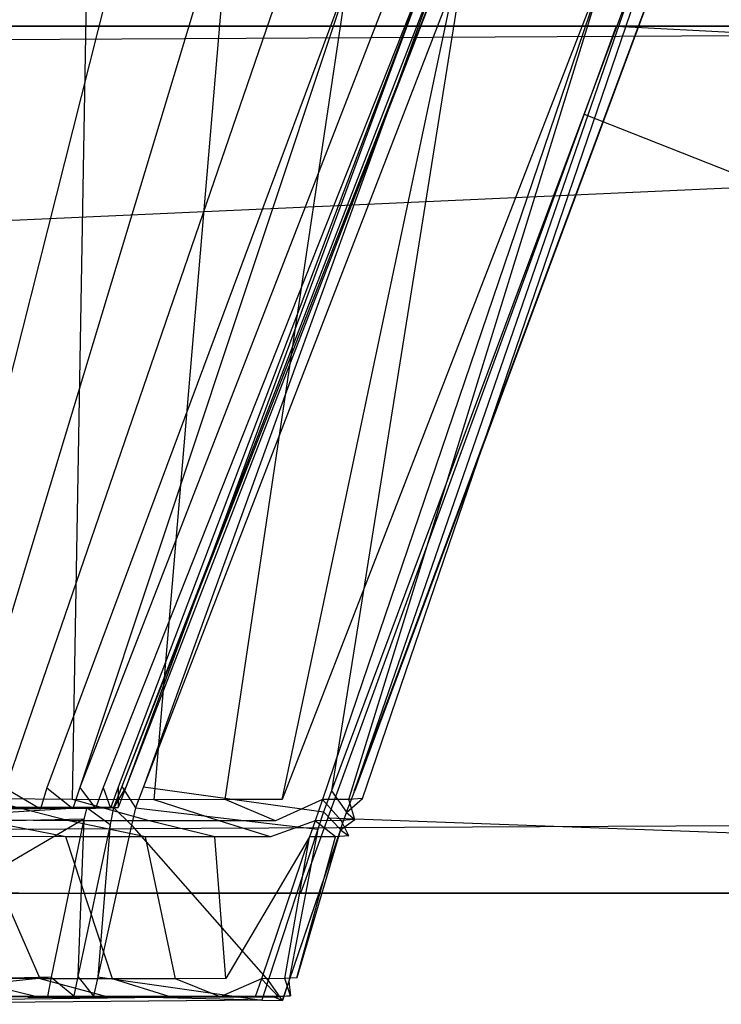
# Model space of a CAD drawing. Extents: x 0 to 0.35, y -0.337 to 0.
# Tile 13 of 18: x 0.295 to 0.31, y -0.337 to -0.316. Entities that reach past the tile are written whole.
import ezdxf

# ---------------------------------------------------------------- set-up
doc = ezdxf.new("R2010")
doc.units = 0
doc.layers.add('L0_GRIFF_N_A81600__2___REPLACEM', color=7, linetype='CONTINUOUS')
doc.layers.add('L3_FRONT_N_A81600__0___REPLACEM', color=7, linetype='CONTINUOUS')

msp = doc.modelspace()

# ---------------------------------------------------------------- linework, layer by layer
at = {"layer": 'L0_GRIFF_N_A81600__2___REPLACEM', "color": 254}
for points, invisible_edges in [([(0.294033, -0.332932, 0.573464), (0.293114, -0.314409, 0.566218), (0.29633, -0.314435, 0.567114), (0.294033, -0.332932, 0.573464)], 14), ([(0.297087, -0.332661, 0.598678), (0.304245, -0.314415, 0.58497), (0.297182, -0.332664, 0.58376), (0.297087, -0.332661, 0.598678)], 13), ([(0.304245, -0.314415, 0.58497), (0.297087, -0.332661, 0.598678), (0.304146, -0.314444, 0.598705), (0.304245, -0.314415, 0.58497)], 14), ([(0.303901, -0.314441, 0.582495), (0.297182, -0.332664, 0.58376), (0.304245, -0.314415, 0.58497), (0.303901, -0.314441, 0.582495)], 14), ([(0.309115, -0.314419, 0.585124), (0.308982, -0.314443, 0.598708), (0.302359, -0.332922, 0.585193), (0.309115, -0.314419, 0.585124)], 14), ([(0.302359, -0.332922, 0.585193), (0.308654, -0.314454, 0.581799), (0.309115, -0.314419, 0.585124), (0.302359, -0.332922, 0.585193)], 14), ([(0.296976, -0.314444, 0.572583), (0.294718, -0.314428, 0.571563), (0.292361, -0.332704, 0.577375), (0.296976, -0.314444, 0.572583)], 14), ([(0.296976, -0.314444, 0.572583), (0.292361, -0.332704, 0.577375), (0.293505, -0.332704, 0.57786), (0.296976, -0.314444, 0.572583)], 14), ([(0.299023, -0.314447, 0.574016), (0.296976, -0.314444, 0.572583), (0.293505, -0.332704, 0.57786), (0.299023, -0.314447, 0.574016)], 14), ([(0.299023, -0.314447, 0.574016), (0.293505, -0.332704, 0.57786), (0.294541, -0.332699, 0.578543), (0.299023, -0.314447, 0.574016)], 14), ([(0.29633, -0.314435, 0.567114), (0.296006, -0.332946, 0.574357), (0.294033, -0.332932, 0.573464), (0.29633, -0.314435, 0.567114)], 13), ([(0.300803, -0.314443, 0.575786), (0.299023, -0.314447, 0.574016), (0.294541, -0.332699, 0.578543), (0.300803, -0.314443, 0.575786)], 14), ([(0.300803, -0.314443, 0.575786), (0.294541, -0.332699, 0.578543), (0.295441, -0.33269, 0.579386), (0.300803, -0.314443, 0.575786)], 14), ([(0.302232, -0.314442, 0.577827), (0.300803, -0.314443, 0.575786), (0.295441, -0.33269, 0.579386), (0.302232, -0.314442, 0.577827)], 14), ([(0.302232, -0.314442, 0.577827), (0.295441, -0.33269, 0.579386), (0.296165, -0.332685, 0.580358), (0.302232, -0.314442, 0.577827)], 14), ([(0.296006, -0.332946, 0.574357), (0.29633, -0.314435, 0.567114), (0.299361, -0.314457, 0.568484), (0.296006, -0.332946, 0.574357)], 14), ([(0.299361, -0.314457, 0.568484), (0.297795, -0.33295, 0.575611), (0.296006, -0.332946, 0.574357), (0.299361, -0.314457, 0.568484)], 13), ([(0.302232, -0.314442, 0.577827), (0.296165, -0.332685, 0.580358), (0.303238, -0.314444, 0.580092), (0.302232, -0.314442, 0.577827)], 14), ([(0.303238, -0.314444, 0.580092), (0.296165, -0.332685, 0.580358), (0.296674, -0.332682, 0.581437), (0.303238, -0.314444, 0.580092)], 14), ([(0.303901, -0.314441, 0.582495), (0.303238, -0.314444, 0.580092), (0.296674, -0.332682, 0.581437), (0.303901, -0.314441, 0.582495)], 14), ([(0.303901, -0.314441, 0.582495), (0.296674, -0.332682, 0.581437), (0.297009, -0.332679, 0.582581), (0.303901, -0.314441, 0.582495)], 14), ([(0.297182, -0.332664, 0.58376), (0.303901, -0.314441, 0.582495), (0.297009, -0.332679, 0.582581), (0.297182, -0.332664, 0.58376)], 13), ([(0.297085, -0.332661, 0.599014), (0.304146, -0.314444, 0.598705), (0.297087, -0.332661, 0.598678), (0.297085, -0.332661, 0.599014)], 13), ([(0.304146, -0.314444, 0.598705), (0.297085, -0.332661, 0.599014), (0.304144, -0.314444, 0.599014), (0.304146, -0.314444, 0.598705)], 14), ([(0.297562, -0.332671, 0.599014), (0.304144, -0.314444, 0.599014), (0.297085, -0.332661, 0.599014), (0.297562, -0.332671, 0.599014)], 13), ([(0.301676, -0.332756, 0.599014), (0.304597, -0.314444, 0.599014), (0.297562, -0.332671, 0.599014), (0.301676, -0.332756, 0.599014)], 13), ([(0.304144, -0.314444, 0.599014), (0.297562, -0.332671, 0.599014), (0.304597, -0.314444, 0.599014), (0.304144, -0.314444, 0.599014)], 14), ([(0.297795, -0.33295, 0.575611), (0.299361, -0.314457, 0.568484), (0.302108, -0.314463, 0.57041), (0.297795, -0.33295, 0.575611)], 14), ([(0.302108, -0.314463, 0.57041), (0.299351, -0.332946, 0.577159), (0.297795, -0.33295, 0.575611), (0.302108, -0.314463, 0.57041)], 13), ([(0.304497, -0.314457, 0.572787), (0.3006, -0.332945, 0.578945), (0.299351, -0.332946, 0.577159), (0.304497, -0.314457, 0.572787)], 13), ([(0.299351, -0.332946, 0.577159), (0.302108, -0.314463, 0.57041), (0.304497, -0.314457, 0.572787), (0.299351, -0.332946, 0.577159)], 14), ([(0.307764, -0.314458, 0.578572), (0.3006, -0.332945, 0.578945), (0.306414, -0.314456, 0.575529), (0.307764, -0.314458, 0.578572)], 14), ([(0.3006, -0.332945, 0.578945), (0.304497, -0.314457, 0.572787), (0.306414, -0.314456, 0.575529), (0.3006, -0.332945, 0.578945)], 14), ([(0.3006, -0.332945, 0.578945), (0.307764, -0.314458, 0.578572), (0.301478, -0.332947, 0.580926), (0.3006, -0.332945, 0.578945)], 13), ([(0.307764, -0.314458, 0.578572), (0.302058, -0.332944, 0.583028), (0.301478, -0.332947, 0.580926), (0.307764, -0.314458, 0.578572)], 13), ([(0.302175, -0.332766, 0.599014), (0.308505, -0.314444, 0.599014), (0.301676, -0.332756, 0.599014), (0.302175, -0.332766, 0.599014)], 13), ([(0.304597, -0.314444, 0.599014), (0.301676, -0.332756, 0.599014), (0.308505, -0.314444, 0.599014), (0.304597, -0.314444, 0.599014)], 14), ([(0.308654, -0.314454, 0.581799), (0.302359, -0.332922, 0.585193), (0.302058, -0.332944, 0.583028), (0.308654, -0.314454, 0.581799)], 13), ([(0.302058, -0.332944, 0.583028), (0.307764, -0.314458, 0.578572), (0.308654, -0.314454, 0.581799), (0.302058, -0.332944, 0.583028)], 14), ([(0.308982, -0.314443, 0.598708), (0.302175, -0.332766, 0.599014), (0.302179, -0.33277, 0.598709), (0.308982, -0.314443, 0.598708)], 13), ([(0.302175, -0.332766, 0.599014), (0.308982, -0.314443, 0.598708), (0.308979, -0.314444, 0.599014), (0.302175, -0.332766, 0.599014)], 14), ([(0.308505, -0.314444, 0.599014), (0.302175, -0.332766, 0.599014), (0.308979, -0.314444, 0.599014), (0.308505, -0.314444, 0.599014)], 14), ([(0.308982, -0.314443, 0.598708), (0.302179, -0.33277, 0.598709), (0.302359, -0.332922, 0.585193), (0.308982, -0.314443, 0.598708)], 14), ([(0.295307, -0.33315, 0.579476), (0.294541, -0.332699, 0.578543), (0.294428, -0.333158, 0.578657), (0.295307, -0.33315, 0.579476)], 13), ([(0.294541, -0.332699, 0.578543), (0.295307, -0.33315, 0.579476), (0.295441, -0.33269, 0.579386), (0.294541, -0.332699, 0.578543)], 14), ([(0.296012, -0.333144, 0.580422), (0.295441, -0.33269, 0.579386), (0.295307, -0.33315, 0.579476), (0.296012, -0.333144, 0.580422)], 13), ([(0.295441, -0.33269, 0.579386), (0.296012, -0.333144, 0.580422), (0.296165, -0.332685, 0.580358), (0.295441, -0.33269, 0.579386)], 14), ([(0.296508, -0.333141, 0.581471), (0.296165, -0.332685, 0.580358), (0.296012, -0.333144, 0.580422), (0.296508, -0.333141, 0.581471)], 13), ([(0.296165, -0.332685, 0.580358), (0.296508, -0.333141, 0.581471), (0.296674, -0.332682, 0.581437), (0.296165, -0.332685, 0.580358)], 14), ([(0.296836, -0.333137, 0.582583), (0.296674, -0.332682, 0.581437), (0.296508, -0.333141, 0.581471), (0.296836, -0.333137, 0.582583)], 13), ([(0.296674, -0.332682, 0.581437), (0.296836, -0.333137, 0.582583), (0.297009, -0.332679, 0.582581), (0.296674, -0.332682, 0.581437)], 14), ([(0.297004, -0.333123, 0.58373), (0.297009, -0.332679, 0.582581), (0.296836, -0.333137, 0.582583), (0.297004, -0.333123, 0.58373)], 13), ([(0.297385, -0.333129, 0.599014), (0.297085, -0.332661, 0.599014), (0.296907, -0.333119, 0.599014), (0.297385, -0.333129, 0.599014)], 13), ([(0.296907, -0.333119, 0.599014), (0.297087, -0.332661, 0.598678), (0.296909, -0.333119, 0.598677), (0.296907, -0.333119, 0.599014)], 13), ([(0.297087, -0.332661, 0.598678), (0.296907, -0.333119, 0.599014), (0.297085, -0.332661, 0.599014), (0.297087, -0.332661, 0.598678)], 14), ([(0.297182, -0.332664, 0.58376), (0.296909, -0.333119, 0.598677), (0.297087, -0.332661, 0.598678), (0.297182, -0.332664, 0.58376)], 14), ([(0.296909, -0.333119, 0.598677), (0.297182, -0.332664, 0.58376), (0.297004, -0.333123, 0.58373), (0.296909, -0.333119, 0.598677)], 13), ([(0.297009, -0.332679, 0.582581), (0.297004, -0.333123, 0.58373), (0.297182, -0.332664, 0.58376), (0.297009, -0.332679, 0.582581)], 14), ([(0.297085, -0.332661, 0.599014), (0.297385, -0.333129, 0.599014), (0.297562, -0.332671, 0.599014), (0.297085, -0.332661, 0.599014)], 14), ([(0.301505, -0.333217, 0.599014), (0.297562, -0.332671, 0.599014), (0.297385, -0.333129, 0.599014), (0.301505, -0.333217, 0.599014)], 13), ([(0.297562, -0.332671, 0.599014), (0.301505, -0.333217, 0.599014), (0.301676, -0.332756, 0.599014), (0.297562, -0.332671, 0.599014)], 14), ([(0.302004, -0.333227, 0.599014), (0.301676, -0.332756, 0.599014), (0.301505, -0.333217, 0.599014), (0.302004, -0.333227, 0.599014)], 13), ([(0.301676, -0.332756, 0.599014), (0.302004, -0.333227, 0.599014), (0.302175, -0.332766, 0.599014), (0.301676, -0.332756, 0.599014)], 14), ([(0.302004, -0.333227, 0.599014), (0.302179, -0.33277, 0.598709), (0.302175, -0.332766, 0.599014), (0.302004, -0.333227, 0.599014)], 14), ([(0.294033, -0.332932, 0.573464), (0.295922, -0.333411, 0.574504), (0.293975, -0.333398, 0.573624), (0.294033, -0.332932, 0.573464)], 13), ([(0.295922, -0.333411, 0.574504), (0.294033, -0.332932, 0.573464), (0.296006, -0.332946, 0.574357), (0.295922, -0.333411, 0.574504)], 14), ([(0.296006, -0.332946, 0.574357), (0.297687, -0.333415, 0.575742), (0.295922, -0.333411, 0.574504), (0.296006, -0.332946, 0.574357)], 13), ([(0.297687, -0.333415, 0.575742), (0.296006, -0.332946, 0.574357), (0.297795, -0.33295, 0.575611), (0.297687, -0.333415, 0.575742)], 14), ([(0.297795, -0.33295, 0.575611), (0.299221, -0.333411, 0.577268), (0.297687, -0.333415, 0.575742), (0.297795, -0.33295, 0.575611)], 13), ([(0.299221, -0.333411, 0.577268), (0.297795, -0.33295, 0.575611), (0.299351, -0.332946, 0.577159), (0.299221, -0.333411, 0.577268)], 14), ([(0.299351, -0.332946, 0.577159), (0.300453, -0.333411, 0.57903), (0.299221, -0.333411, 0.577268), (0.299351, -0.332946, 0.577159)], 13), ([(0.300453, -0.333411, 0.57903), (0.299351, -0.332946, 0.577159), (0.3006, -0.332945, 0.578945), (0.300453, -0.333411, 0.57903)], 14), ([(0.301478, -0.332947, 0.580926), (0.300453, -0.333411, 0.57903), (0.3006, -0.332945, 0.578945), (0.301478, -0.332947, 0.580926)], 14), ([(0.300453, -0.333411, 0.57903), (0.301478, -0.332947, 0.580926), (0.30132, -0.333412, 0.580985), (0.300453, -0.333411, 0.57903)], 13), ([(0.301478, -0.332947, 0.580926), (0.301892, -0.33341, 0.583058), (0.30132, -0.333412, 0.580985), (0.301478, -0.332947, 0.580926)], 13), ([(0.301892, -0.33341, 0.583058), (0.301478, -0.332947, 0.580926), (0.302058, -0.332944, 0.583028), (0.301892, -0.33341, 0.583058)], 14), ([(0.302058, -0.332944, 0.583028), (0.302189, -0.333387, 0.585195), (0.301892, -0.33341, 0.583058), (0.302058, -0.332944, 0.583028)], 13), ([(0.302179, -0.33277, 0.598709), (0.302004, -0.333227, 0.599014), (0.302008, -0.333231, 0.598709), (0.302179, -0.33277, 0.598709)], 13), ([(0.302008, -0.333231, 0.598709), (0.302359, -0.332922, 0.585193), (0.302179, -0.33277, 0.598709), (0.302008, -0.333231, 0.598709)], 14), ([(0.302359, -0.332922, 0.585193), (0.302008, -0.333231, 0.598709), (0.302189, -0.333387, 0.585195), (0.302359, -0.332922, 0.585193)], 13), ([(0.302189, -0.333387, 0.585195), (0.302058, -0.332944, 0.583028), (0.302359, -0.332922, 0.585193), (0.302189, -0.333387, 0.585195)], 14), ([(0.290086, -0.333524, 0.599014), (0.296321, -0.33312, 0.599014), (0.290085, -0.33313, 0.599014), (0.290086, -0.333524, 0.599014)], 13), ([(0.296321, -0.33312, 0.599014), (0.29009, -0.33313, 0.598695), (0.290085, -0.33313, 0.599014), (0.296321, -0.33312, 0.599014)], 14), ([(0.296321, -0.33312, 0.599014), (0.290086, -0.333524, 0.599014), (0.296257, -0.333377, 0.599014), (0.296321, -0.33312, 0.599014)], 14), ([(0.29009, -0.33313, 0.598695), (0.296321, -0.33312, 0.599014), (0.296324, -0.33312, 0.598679), (0.29009, -0.33313, 0.598695)], 13), ([(0.29009, -0.33313, 0.598695), (0.296324, -0.33312, 0.598679), (0.296421, -0.333125, 0.58377), (0.29009, -0.33313, 0.598695)], 14), ([(0.29009, -0.33313, 0.598695), (0.296421, -0.333125, 0.58377), (0.295962, -0.333143, 0.581679), (0.29009, -0.33313, 0.598695)], 14), ([(0.29009, -0.33313, 0.598695), (0.295962, -0.333143, 0.581679), (0.293141, -0.333163, 0.578509), (0.29009, -0.33313, 0.598695)], 14), ([(0.295962, -0.333143, 0.581679), (0.294871, -0.33315, 0.579867), (0.293141, -0.333163, 0.578509), (0.295962, -0.333143, 0.581679)], 14), ([(0.294871, -0.33315, 0.579867), (0.294067, -0.333158, 0.579117), (0.293141, -0.333163, 0.578509), (0.294871, -0.33315, 0.579867)], 14), ([(0.294067, -0.333158, 0.579117), (0.295307, -0.33315, 0.579476), (0.294428, -0.333158, 0.578657), (0.294067, -0.333158, 0.579117)], 13), ([(0.295307, -0.33315, 0.579476), (0.294067, -0.333158, 0.579117), (0.294871, -0.33315, 0.579867), (0.295307, -0.33315, 0.579476)], 14), ([(0.295962, -0.333143, 0.581679), (0.29551, -0.333145, 0.580724), (0.294871, -0.33315, 0.579867), (0.295962, -0.333143, 0.581679)], 14), ([(0.294871, -0.33315, 0.579867), (0.296012, -0.333144, 0.580422), (0.295307, -0.33315, 0.579476), (0.294871, -0.33315, 0.579867)], 13), ([(0.296012, -0.333144, 0.580422), (0.294871, -0.33315, 0.579867), (0.29551, -0.333145, 0.580724), (0.296012, -0.333144, 0.580422)], 14), ([(0.29551, -0.333145, 0.580724), (0.296508, -0.333141, 0.581471), (0.296012, -0.333144, 0.580422), (0.29551, -0.333145, 0.580724)], 13), ([(0.296508, -0.333141, 0.581471), (0.29551, -0.333145, 0.580724), (0.295962, -0.333143, 0.581679), (0.296508, -0.333141, 0.581471)], 14), ([(0.296421, -0.333125, 0.58377), (0.296265, -0.333139, 0.582708), (0.295962, -0.333143, 0.581679), (0.296421, -0.333125, 0.58377)], 14), ([(0.295962, -0.333143, 0.581679), (0.296836, -0.333137, 0.582583), (0.296508, -0.333141, 0.581471), (0.295962, -0.333143, 0.581679)], 13), ([(0.296836, -0.333137, 0.582583), (0.295962, -0.333143, 0.581679), (0.296265, -0.333139, 0.582708), (0.296836, -0.333137, 0.582583)], 14), ([(0.296827, -0.333497, 0.599014), (0.296321, -0.33312, 0.599014), (0.296257, -0.333377, 0.599014), (0.296827, -0.333497, 0.599014)], 13), ([(0.296265, -0.333139, 0.582708), (0.297004, -0.333123, 0.58373), (0.296836, -0.333137, 0.582583), (0.296265, -0.333139, 0.582708)], 13), ([(0.297004, -0.333123, 0.58373), (0.296265, -0.333139, 0.582708), (0.296421, -0.333125, 0.58377), (0.297004, -0.333123, 0.58373)], 14), ([(0.296321, -0.33312, 0.599014), (0.296827, -0.333497, 0.599014), (0.296907, -0.333119, 0.599014), (0.296321, -0.33312, 0.599014)], 14), ([(0.296907, -0.333119, 0.599014), (0.296324, -0.33312, 0.598679), (0.296321, -0.33312, 0.599014), (0.296907, -0.333119, 0.599014)], 14), ([(0.296909, -0.333119, 0.598677), (0.296421, -0.333125, 0.58377), (0.296324, -0.33312, 0.598679), (0.296909, -0.333119, 0.598677)], 14), ([(0.296324, -0.33312, 0.598679), (0.296907, -0.333119, 0.599014), (0.296909, -0.333119, 0.598677), (0.296324, -0.33312, 0.598679)], 13), ([(0.296421, -0.333125, 0.58377), (0.296909, -0.333119, 0.598677), (0.297004, -0.333123, 0.58373), (0.296421, -0.333125, 0.58377)], 13), ([(0.297301, -0.333507, 0.599014), (0.296907, -0.333119, 0.599014), (0.296827, -0.333497, 0.599014), (0.297301, -0.333507, 0.599014)], 13), ([(0.296907, -0.333119, 0.599014), (0.297301, -0.333507, 0.599014), (0.297385, -0.333129, 0.599014), (0.296907, -0.333119, 0.599014)], 14), ([(0.301381, -0.333594, 0.599014), (0.297385, -0.333129, 0.599014), (0.297301, -0.333507, 0.599014), (0.301381, -0.333594, 0.599014)], 13), ([(0.297385, -0.333129, 0.599014), (0.301381, -0.333594, 0.599014), (0.301505, -0.333217, 0.599014), (0.297385, -0.333129, 0.599014)], 14), ([(0.290095, -0.336989, 0.599014), (0.296257, -0.333377, 0.599014), (0.290086, -0.333524, 0.599014), (0.290095, -0.336989, 0.599014)], 13), ([(0.296257, -0.333377, 0.599014), (0.290095, -0.336989, 0.599014), (0.29554, -0.336838, 0.599014), (0.296257, -0.333377, 0.599014)], 14), ([(0.293975, -0.333398, 0.573624), (0.295858, -0.333765, 0.574617), (0.293931, -0.333751, 0.573745), (0.293975, -0.333398, 0.573624)], 13), ([(0.295858, -0.333765, 0.574617), (0.293975, -0.333398, 0.573624), (0.295922, -0.333411, 0.574504), (0.295858, -0.333765, 0.574617)], 14), ([(0.296124, -0.336822, 0.599014), (0.296257, -0.333377, 0.599014), (0.29554, -0.336838, 0.599014), (0.296124, -0.336822, 0.599014)], 13), ([(0.295922, -0.333411, 0.574504), (0.297604, -0.333768, 0.575841), (0.295858, -0.333765, 0.574617), (0.295922, -0.333411, 0.574504)], 13), ([(0.297604, -0.333768, 0.575841), (0.295922, -0.333411, 0.574504), (0.297687, -0.333415, 0.575742), (0.297604, -0.333768, 0.575841)], 14), ([(0.296257, -0.333377, 0.599014), (0.296124, -0.336822, 0.599014), (0.296827, -0.333497, 0.599014), (0.296257, -0.333377, 0.599014)], 14), ([(0.297687, -0.333415, 0.575742), (0.299123, -0.333765, 0.577352), (0.297604, -0.333768, 0.575841), (0.297687, -0.333415, 0.575742)], 13), ([(0.299123, -0.333765, 0.577352), (0.297687, -0.333415, 0.575742), (0.299221, -0.333411, 0.577268), (0.299123, -0.333765, 0.577352)], 14), ([(0.299221, -0.333411, 0.577268), (0.300342, -0.333764, 0.579096), (0.299123, -0.333765, 0.577352), (0.299221, -0.333411, 0.577268)], 13), ([(0.300342, -0.333764, 0.579096), (0.299221, -0.333411, 0.577268), (0.300453, -0.333411, 0.57903), (0.300342, -0.333764, 0.579096)], 14), ([(0.30132, -0.333412, 0.580985), (0.300342, -0.333764, 0.579096), (0.300453, -0.333411, 0.57903), (0.30132, -0.333412, 0.580985)], 14), ([(0.300342, -0.333764, 0.579096), (0.30132, -0.333412, 0.580985), (0.3012, -0.333766, 0.58103), (0.300342, -0.333764, 0.579096)], 13), ([(0.30132, -0.333412, 0.580985), (0.301766, -0.333763, 0.583082), (0.3012, -0.333766, 0.58103), (0.30132, -0.333412, 0.580985)], 13), ([(0.301766, -0.333763, 0.583082), (0.30132, -0.333412, 0.580985), (0.301892, -0.33341, 0.583058), (0.301766, -0.333763, 0.583082)], 14), ([(0.301875, -0.333605, 0.599014), (0.301505, -0.333217, 0.599014), (0.301381, -0.333594, 0.599014), (0.301875, -0.333605, 0.599014)], 13), ([(0.301505, -0.333217, 0.599014), (0.301875, -0.333605, 0.599014), (0.302004, -0.333227, 0.599014), (0.301505, -0.333217, 0.599014)], 14), ([(0.301892, -0.33341, 0.583058), (0.302059, -0.333741, 0.585196), (0.301766, -0.333763, 0.583082), (0.301892, -0.33341, 0.583058)], 13), ([(0.301875, -0.333605, 0.599014), (0.302008, -0.333231, 0.598709), (0.302004, -0.333227, 0.599014), (0.301875, -0.333605, 0.599014)], 14), ([(0.302008, -0.333231, 0.598709), (0.301875, -0.333605, 0.599014), (0.301879, -0.333608, 0.598709), (0.302008, -0.333231, 0.598709)], 13), ([(0.301879, -0.333608, 0.598709), (0.302189, -0.333387, 0.585195), (0.302008, -0.333231, 0.598709), (0.301879, -0.333608, 0.598709)], 14), ([(0.302189, -0.333387, 0.585195), (0.301879, -0.333608, 0.598709), (0.302059, -0.333741, 0.585196), (0.302189, -0.333387, 0.585195)], 13), ([(0.302059, -0.333741, 0.585196), (0.301892, -0.33341, 0.583058), (0.302189, -0.333387, 0.585195), (0.302059, -0.333741, 0.585196)], 14), ([(0.296557, -0.336832, 0.599014), (0.296827, -0.333497, 0.599014), (0.296124, -0.336822, 0.599014), (0.296557, -0.336832, 0.599014)], 13), ([(0.296827, -0.333497, 0.599014), (0.296557, -0.336832, 0.599014), (0.297301, -0.333507, 0.599014), (0.296827, -0.333497, 0.599014)], 14), ([(0.30029, -0.336916, 0.599014), (0.297301, -0.333507, 0.599014), (0.296557, -0.336832, 0.599014), (0.30029, -0.336916, 0.599014)], 13), ([(0.297301, -0.333507, 0.599014), (0.30029, -0.336916, 0.599014), (0.301381, -0.333594, 0.599014), (0.297301, -0.333507, 0.599014)], 14), ([(0.300743, -0.336926, 0.599014), (0.301381, -0.333594, 0.599014), (0.30029, -0.336916, 0.599014), (0.300743, -0.336926, 0.599014)], 13), ([(0.301381, -0.333594, 0.599014), (0.300743, -0.336926, 0.599014), (0.301875, -0.333605, 0.599014), (0.301381, -0.333594, 0.599014)], 14), ([(0.300747, -0.336925, 0.59871), (0.301875, -0.333605, 0.599014), (0.300743, -0.336926, 0.599014), (0.300747, -0.336925, 0.59871)], 13), ([(0.301875, -0.333605, 0.599014), (0.300747, -0.336925, 0.59871), (0.301879, -0.333608, 0.598709), (0.301875, -0.333605, 0.599014)], 14), ([(0.301879, -0.333608, 0.598709), (0.300747, -0.336925, 0.59871), (0.300923, -0.336852, 0.585208), (0.301879, -0.333608, 0.598709)], 14), ([(0.301879, -0.333608, 0.598709), (0.300923, -0.336852, 0.585208), (0.302059, -0.333741, 0.585196), (0.301879, -0.333608, 0.598709)], 14), ([(0.293931, -0.333751, 0.573745), (0.295294, -0.336874, 0.575604), (0.293545, -0.336861, 0.574813), (0.293931, -0.333751, 0.573745)], 13), ([(0.295294, -0.336874, 0.575604), (0.293931, -0.333751, 0.573745), (0.295858, -0.333765, 0.574617), (0.295294, -0.336874, 0.575604)], 14), ([(0.295858, -0.333765, 0.574617), (0.296879, -0.336877, 0.576716), (0.295294, -0.336874, 0.575604), (0.295858, -0.333765, 0.574617)], 13), ([(0.296879, -0.336877, 0.576716), (0.295858, -0.333765, 0.574617), (0.297604, -0.333768, 0.575841), (0.296879, -0.336877, 0.576716)], 14), ([(0.297604, -0.333768, 0.575841), (0.298258, -0.336874, 0.578087), (0.296879, -0.336877, 0.576716), (0.297604, -0.333768, 0.575841)], 13), ([(0.298258, -0.336874, 0.578087), (0.297604, -0.333768, 0.575841), (0.299123, -0.333765, 0.577352), (0.298258, -0.336874, 0.578087)], 14), ([(0.299123, -0.333765, 0.577352), (0.299364, -0.336873, 0.57967), (0.298258, -0.336874, 0.578087), (0.299123, -0.333765, 0.577352)], 13), ([(0.299364, -0.336873, 0.57967), (0.299123, -0.333765, 0.577352), (0.300342, -0.333764, 0.579096), (0.299364, -0.336873, 0.57967)], 14), ([(0.3012, -0.333766, 0.58103), (0.299364, -0.336873, 0.57967), (0.300342, -0.333764, 0.579096), (0.3012, -0.333766, 0.58103)], 14), ([(0.299364, -0.336873, 0.57967), (0.3012, -0.333766, 0.58103), (0.300143, -0.336875, 0.581426), (0.299364, -0.336873, 0.57967)], 13), ([(0.3012, -0.333766, 0.58103), (0.300657, -0.336872, 0.583289), (0.300143, -0.336875, 0.581426), (0.3012, -0.333766, 0.58103)], 13), ([(0.301766, -0.333763, 0.583082), (0.300923, -0.336852, 0.585208), (0.300657, -0.336872, 0.583289), (0.301766, -0.333763, 0.583082)], 13), ([(0.300657, -0.336872, 0.583289), (0.3012, -0.333766, 0.58103), (0.301766, -0.333763, 0.583082), (0.300657, -0.336872, 0.583289)], 14), ([(0.300923, -0.336852, 0.585208), (0.301766, -0.333763, 0.583082), (0.302059, -0.333741, 0.585196), (0.300923, -0.336852, 0.585208)], 14), ([(0.290095, -0.337433, 0.599014), (0.29554, -0.336838, 0.599014), (0.290095, -0.336989, 0.599014), (0.290095, -0.337433, 0.599014)], 13), ([(0.29554, -0.336838, 0.599014), (0.290095, -0.337433, 0.599014), (0.295459, -0.337265, 0.599014), (0.29554, -0.336838, 0.599014)], 14), ([(0.293545, -0.336861, 0.574813), (0.295222, -0.337272, 0.575731), (0.293495, -0.337259, 0.57495), (0.293545, -0.336861, 0.574813)], 13), ([(0.295222, -0.337272, 0.575731), (0.293545, -0.336861, 0.574813), (0.295294, -0.336874, 0.575604), (0.295222, -0.337272, 0.575731)], 14), ([(0.296034, -0.337247, 0.599014), (0.29554, -0.336838, 0.599014), (0.295459, -0.337265, 0.599014), (0.296034, -0.337247, 0.599014)], 13), ([(0.29554, -0.336838, 0.599014), (0.296034, -0.337247, 0.599014), (0.296124, -0.336822, 0.599014), (0.29554, -0.336838, 0.599014)], 14), ([(0.296462, -0.337257, 0.599014), (0.296124, -0.336822, 0.599014), (0.296034, -0.337247, 0.599014), (0.296462, -0.337257, 0.599014)], 13), ([(0.296124, -0.336822, 0.599014), (0.296462, -0.337257, 0.599014), (0.296557, -0.336832, 0.599014), (0.296124, -0.336822, 0.599014)], 14), ([(0.300151, -0.337341, 0.599014), (0.296557, -0.336832, 0.599014), (0.296462, -0.337257, 0.599014), (0.300151, -0.337341, 0.599014)], 13), ([(0.296557, -0.336832, 0.599014), (0.300151, -0.337341, 0.599014), (0.30029, -0.336916, 0.599014), (0.296557, -0.336832, 0.599014)], 14), ([(0.300778, -0.33725, 0.585209), (0.300657, -0.336872, 0.583289), (0.300923, -0.336852, 0.585208), (0.300778, -0.33725, 0.585209)], 14), ([(0.300747, -0.336925, 0.59871), (0.300778, -0.33725, 0.585209), (0.300923, -0.336852, 0.585208), (0.300747, -0.336925, 0.59871)], 14), ([(0.295294, -0.336874, 0.575604), (0.296786, -0.337275, 0.576828), (0.295222, -0.337272, 0.575731), (0.295294, -0.336874, 0.575604)], 13), ([(0.296786, -0.337275, 0.576828), (0.295294, -0.336874, 0.575604), (0.296879, -0.336877, 0.576716), (0.296786, -0.337275, 0.576828)], 14), ([(0.296879, -0.336877, 0.576716), (0.298147, -0.337272, 0.578181), (0.296786, -0.337275, 0.576828), (0.296879, -0.336877, 0.576716)], 13), ([(0.298147, -0.337272, 0.578181), (0.296879, -0.336877, 0.576716), (0.298258, -0.336874, 0.578087), (0.298147, -0.337272, 0.578181)], 14), ([(0.298258, -0.336874, 0.578087), (0.299239, -0.337271, 0.579744), (0.298147, -0.337272, 0.578181), (0.298258, -0.336874, 0.578087)], 13), ([(0.299239, -0.337271, 0.579744), (0.298258, -0.336874, 0.578087), (0.299364, -0.336873, 0.57967), (0.299239, -0.337271, 0.579744)], 14), ([(0.300143, -0.336875, 0.581426), (0.299239, -0.337271, 0.579744), (0.299364, -0.336873, 0.57967), (0.300143, -0.336875, 0.581426)], 14), ([(0.299239, -0.337271, 0.579744), (0.300143, -0.336875, 0.581426), (0.300008, -0.337273, 0.581477), (0.299239, -0.337271, 0.579744)], 13), ([(0.300143, -0.336875, 0.581426), (0.300515, -0.33727, 0.583315), (0.300008, -0.337273, 0.581477), (0.300143, -0.336875, 0.581426)], 13), ([(0.300515, -0.33727, 0.583315), (0.300143, -0.336875, 0.581426), (0.300657, -0.336872, 0.583289), (0.300515, -0.33727, 0.583315)], 14), ([(0.300598, -0.337351, 0.599014), (0.30029, -0.336916, 0.599014), (0.300151, -0.337341, 0.599014), (0.300598, -0.337351, 0.599014)], 13), ([(0.30029, -0.336916, 0.599014), (0.300598, -0.337351, 0.599014), (0.300743, -0.336926, 0.599014), (0.30029, -0.336916, 0.599014)], 14), ([(0.300657, -0.336872, 0.583289), (0.300778, -0.33725, 0.585209), (0.300515, -0.33727, 0.583315), (0.300657, -0.336872, 0.583289)], 13), ([(0.300602, -0.337349, 0.59871), (0.300743, -0.336926, 0.599014), (0.300598, -0.337351, 0.599014), (0.300602, -0.337349, 0.59871)], 13), ([(0.300778, -0.33725, 0.585209), (0.300747, -0.336925, 0.59871), (0.300602, -0.337349, 0.59871), (0.300778, -0.33725, 0.585209)], 13), ([(0.300743, -0.336926, 0.599014), (0.300602, -0.337349, 0.59871), (0.300747, -0.336925, 0.59871), (0.300743, -0.336926, 0.599014)], 14), ([(0.2901, -0.337435, 0.598677), (0.28999, -0.337389, 0.577694), (0.30038, -0.337253, 0.585234), (0.2901, -0.337435, 0.598677)], 14), ([(0.30038, -0.337253, 0.585234), (0.28999, -0.337389, 0.577694), (0.293359, -0.337262, 0.575325), (0.30038, -0.337253, 0.585234)], 14), ([(0.290095, -0.337433, 0.599014), (0.2901, -0.337435, 0.598677), (0.296462, -0.337257, 0.599014), (0.290095, -0.337433, 0.599014)], 14), ([(0.30016, -0.337344, 0.598708), (0.2901, -0.337435, 0.598677), (0.30038, -0.337253, 0.585234), (0.30016, -0.337344, 0.598708)], 14), ([(0.300151, -0.337341, 0.599014), (0.296462, -0.337257, 0.599014), (0.2901, -0.337435, 0.598677), (0.300151, -0.337341, 0.599014)], 14), ([(0.30038, -0.337253, 0.585234), (0.293359, -0.337262, 0.575325), (0.297841, -0.337275, 0.578438), (0.30038, -0.337253, 0.585234)], 14), ([(0.295222, -0.337272, 0.575731), (0.293359, -0.337262, 0.575325), (0.293495, -0.337259, 0.57495), (0.295222, -0.337272, 0.575731)], 13), ([(0.293359, -0.337262, 0.575325), (0.295222, -0.337272, 0.575731), (0.295024, -0.337275, 0.576078), (0.293359, -0.337262, 0.575325)], 14), ([(0.297841, -0.337275, 0.578438), (0.293359, -0.337262, 0.575325), (0.295024, -0.337275, 0.576078), (0.297841, -0.337275, 0.578438)], 14), ([(0.296786, -0.337275, 0.576828), (0.295024, -0.337275, 0.576078), (0.295222, -0.337272, 0.575731), (0.296786, -0.337275, 0.576828)], 13), ([(0.295024, -0.337275, 0.576078), (0.296786, -0.337275, 0.576828), (0.29653, -0.337278, 0.577134), (0.295024, -0.337275, 0.576078)], 14), ([(0.297841, -0.337275, 0.578438), (0.295024, -0.337275, 0.576078), (0.29653, -0.337278, 0.577134), (0.297841, -0.337275, 0.578438)], 14), ([(0.298147, -0.337272, 0.578181), (0.29653, -0.337278, 0.577134), (0.296786, -0.337275, 0.576828), (0.298147, -0.337272, 0.578181)], 13), ([(0.29653, -0.337278, 0.577134), (0.298147, -0.337272, 0.578181), (0.297841, -0.337275, 0.578438), (0.29653, -0.337278, 0.577134)], 14), ([(0.30038, -0.337253, 0.585234), (0.297841, -0.337275, 0.578438), (0.299632, -0.337276, 0.581611), (0.30038, -0.337253, 0.585234)], 14), ([(0.299239, -0.337271, 0.579744), (0.297841, -0.337275, 0.578438), (0.298147, -0.337272, 0.578181), (0.299239, -0.337271, 0.579744)], 13), ([(0.297841, -0.337275, 0.578438), (0.299239, -0.337271, 0.579744), (0.298891, -0.337274, 0.57994), (0.297841, -0.337275, 0.578438)], 14), ([(0.299632, -0.337276, 0.581611), (0.297841, -0.337275, 0.578438), (0.298891, -0.337274, 0.57994), (0.299632, -0.337276, 0.581611)], 14), ([(0.300008, -0.337273, 0.581477), (0.298891, -0.337274, 0.57994), (0.299239, -0.337271, 0.579744), (0.300008, -0.337273, 0.581477)], 13), ([(0.298891, -0.337274, 0.57994), (0.300008, -0.337273, 0.581477), (0.299632, -0.337276, 0.581611), (0.298891, -0.337274, 0.57994)], 14), ([(0.30038, -0.337253, 0.585234), (0.299632, -0.337276, 0.581611), (0.300125, -0.337273, 0.583396), (0.30038, -0.337253, 0.585234)], 14), ([(0.300515, -0.33727, 0.583315), (0.299632, -0.337276, 0.581611), (0.300008, -0.337273, 0.581477), (0.300515, -0.33727, 0.583315)], 13), ([(0.299632, -0.337276, 0.581611), (0.300515, -0.33727, 0.583315), (0.300125, -0.337273, 0.583396), (0.299632, -0.337276, 0.581611)], 14), ([(0.300778, -0.33725, 0.585209), (0.300125, -0.337273, 0.583396), (0.300515, -0.33727, 0.583315), (0.300778, -0.33725, 0.585209)], 13), ([(0.300125, -0.337273, 0.583396), (0.300778, -0.33725, 0.585209), (0.30038, -0.337253, 0.585234), (0.300125, -0.337273, 0.583396)], 14), ([(0.30038, -0.337253, 0.585234), (0.300602, -0.337349, 0.59871), (0.30016, -0.337344, 0.598708), (0.30038, -0.337253, 0.585234)], 14), ([(0.300602, -0.337349, 0.59871), (0.30038, -0.337253, 0.585234), (0.300778, -0.33725, 0.585209), (0.300602, -0.337349, 0.59871)], 13), ([(0.300151, -0.337341, 0.599014), (0.2901, -0.337435, 0.598677), (0.30016, -0.337344, 0.598708), (0.300151, -0.337341, 0.599014)], 14), ([(0.300602, -0.337349, 0.59871), (0.300151, -0.337341, 0.599014), (0.30016, -0.337344, 0.598708), (0.300602, -0.337349, 0.59871)], 13), ([(0.300151, -0.337341, 0.599014), (0.300602, -0.337349, 0.59871), (0.300598, -0.337351, 0.599014), (0.300151, -0.337341, 0.599014)], 14)]:
    msp.add_3dface(points, dxfattribs=dict(at, invisible_edges=invisible_edges))
at = {"layer": 'L3_FRONT_N_A81600__0___REPLACEM', "color": 8}
for points, invisible_edges in [([(0.003722, -0.316, 0.00371), (0.346193, -0.316, 0.002), (0.003722, -0.316, 0.002), (0.003722, -0.316, 0.00371)], 13), ([(0.346193, -0.316, 0.002), (0.003722, -0.316, 0.00371), (0.346193, -0.316, 0.00371), (0.346193, -0.316, 0.002)], 14), ([(0.003722, -0.316, 0.596586), (0.346193, -0.316, 0.00371), (0.003722, -0.316, 0.00371), (0.003722, -0.316, 0.596586)], 13), ([(0.346193, -0.316, 0.00371), (0.003722, -0.316, 0.596586), (0.049602, -0.316, 0.571935), (0.346193, -0.316, 0.00371)], 10), ([(0.346193, -0.316, 0.002), (0.003722, -0.317928, 0.002), (0.003722, -0.316, 0.002), (0.346193, -0.316, 0.002)], 13), ([(0.003722, -0.317928, 0.002), (0.346193, -0.316, 0.002), (0.346193, -0.317928, 0.002), (0.003722, -0.317928, 0.002)], 14), ([(0.346193, -0.316, 0.00371), (0.049602, -0.316, 0.571935), (0.052527, -0.316, 0.570372), (0.346193, -0.316, 0.00371)], 13), ([(0.346193, -0.316, 0.00371), (0.052527, -0.316, 0.570372), (0.0557, -0.316, 0.56941), (0.346193, -0.316, 0.00371)], 10), ([(0.346193, -0.316, 0.00371), (0.0557, -0.316, 0.56941), (0.057342, -0.316, 0.569166), (0.346193, -0.316, 0.00371)], 13), ([(0.346193, -0.316, 0.00371), (0.057342, -0.316, 0.569166), (0.291, -0.316, 0.569085), (0.346193, -0.316, 0.00371)], 10), ([(0.2943, -0.316, 0.56941), (0.346193, -0.316, 0.00371), (0.291, -0.316, 0.569085), (0.2943, -0.316, 0.56941)], 15), ([(0.297473, -0.316, 0.570372), (0.346193, -0.316, 0.00371), (0.2943, -0.316, 0.56941), (0.297473, -0.316, 0.570372)], 10), ([(0.346193, -0.316, 0.00371), (0.297473, -0.316, 0.570372), (0.346193, -0.316, 0.596382), (0.346193, -0.316, 0.00371)], 13), ([(0.346193, -0.316, 0.596382), (0.297473, -0.316, 0.570372), (0.300398, -0.316, 0.571935), (0.346193, -0.316, 0.596382)], 15), ([(0.346193, -0.316, 0.596382), (0.300398, -0.316, 0.571935), (0.302961, -0.316, 0.574039), (0.346193, -0.316, 0.596382)], 15), ([(0.346193, -0.316, 0.596382), (0.302961, -0.316, 0.574039), (0.305065, -0.316, 0.576602), (0.346193, -0.316, 0.596382)], 15), ([(0.346193, -0.316, 0.596382), (0.305065, -0.316, 0.576602), (0.306628, -0.316, 0.579527), (0.346193, -0.316, 0.596382)], 15), ([(0.346193, -0.316, 0.596382), (0.306628, -0.316, 0.579527), (0.30759, -0.316, 0.5827), (0.346193, -0.316, 0.596382)], 15), ([(0.346193, -0.317928, 0.598), (0.307915, -0.316, 0.598), (0.307214, -0.317928, 0.598), (0.346193, -0.317928, 0.598)], 13), ([(0.346193, -0.316, 0.596382), (0.30759, -0.316, 0.5827), (0.307834, -0.316, 0.584342), (0.346193, -0.316, 0.596382)], 15), ([(0.346193, -0.316, 0.596382), (0.307834, -0.316, 0.584342), (0.307902, -0.316, 0.596382), (0.346193, -0.316, 0.596382)], 11), ([(0.307915, -0.316, 0.598), (0.346193, -0.316, 0.596382), (0.307902, -0.316, 0.596382), (0.307915, -0.316, 0.598)], 13), ([(0.346193, -0.316, 0.596382), (0.307915, -0.316, 0.598), (0.346193, -0.316, 0.598), (0.346193, -0.316, 0.596382)], 14), ([(0.307915, -0.316, 0.598), (0.346193, -0.317928, 0.598), (0.346193, -0.316, 0.598), (0.307915, -0.316, 0.598)], 14), ([(0.346193, -0.317928, 0.002), (0.003722, -0.333345, 0.002), (0.003722, -0.317928, 0.002), (0.346193, -0.317928, 0.002)], 13), ([(0.003722, -0.333345, 0.002), (0.346193, -0.317928, 0.002), (0.346193, -0.333345, 0.002), (0.003722, -0.333345, 0.002)], 14), ([(0.346193, -0.333345, 0.598), (0.307214, -0.317928, 0.598), (0.301602, -0.333345, 0.598), (0.346193, -0.333345, 0.598)], 13), ([(0.307214, -0.317928, 0.598), (0.346193, -0.333345, 0.598), (0.346193, -0.317928, 0.598), (0.307214, -0.317928, 0.598)], 14), ([(0.346193, -0.333345, 0.002), (0.003722, -0.335, 0.002), (0.003722, -0.333345, 0.002), (0.346193, -0.333345, 0.002)], 13), ([(0.003722, -0.335, 0.002), (0.346193, -0.333345, 0.002), (0.346193, -0.335, 0.002), (0.003722, -0.335, 0.002)], 14), ([(0.346193, -0.335, 0.598), (0.301602, -0.333345, 0.598), (0.301, -0.335, 0.598), (0.346193, -0.335, 0.598)], 13), ([(0.301602, -0.333345, 0.598), (0.346193, -0.335, 0.598), (0.346193, -0.333345, 0.598), (0.301602, -0.333345, 0.598)], 14), ([(0.346193, -0.335, 0.596382), (0.003722, -0.335, 0.00371), (0.346193, -0.335, 0.00371), (0.346193, -0.335, 0.596382)], 13), ([(0.003722, -0.335, 0.00371), (0.346193, -0.335, 0.596382), (0.294827, -0.335, 0.576761), (0.003722, -0.335, 0.00371)], 10), ([(0.346193, -0.335, 0.00371), (0.003722, -0.335, 0.002), (0.346193, -0.335, 0.002), (0.346193, -0.335, 0.00371)], 13), ([(0.003722, -0.335, 0.002), (0.346193, -0.335, 0.00371), (0.003722, -0.335, 0.00371), (0.003722, -0.335, 0.002)], 14), ([(0.294827, -0.335, 0.576761), (0.346193, -0.335, 0.596382), (0.296556, -0.335, 0.577685), (0.294827, -0.335, 0.576761)], 13), ([(0.296556, -0.335, 0.577685), (0.346193, -0.335, 0.596382), (0.298071, -0.335, 0.578929), (0.296556, -0.335, 0.577685)], 10), ([(0.298071, -0.335, 0.578929), (0.346193, -0.335, 0.596382), (0.299315, -0.335, 0.580444), (0.298071, -0.335, 0.578929)], 13), ([(0.299315, -0.335, 0.580444), (0.346193, -0.335, 0.596382), (0.300239, -0.335, 0.582173), (0.299315, -0.335, 0.580444)], 10), ([(0.300239, -0.335, 0.582173), (0.346193, -0.335, 0.596382), (0.300808, -0.335, 0.584049), (0.300239, -0.335, 0.582173)], 13), ([(0.300808, -0.335, 0.584049), (0.346193, -0.335, 0.596382), (0.301, -0.335, 0.586), (0.300808, -0.335, 0.584049)], 10), ([(0.301, -0.335, 0.586), (0.346193, -0.335, 0.596382), (0.301, -0.335, 0.596382), (0.301, -0.335, 0.586)], 13), ([(0.346193, -0.335, 0.598), (0.301, -0.335, 0.596382), (0.346193, -0.335, 0.596382), (0.346193, -0.335, 0.598)], 13), ([(0.301, -0.335, 0.596382), (0.346193, -0.335, 0.598), (0.301, -0.335, 0.598), (0.301, -0.335, 0.596382)], 14)]:
    msp.add_3dface(points, dxfattribs=dict(at, invisible_edges=invisible_edges))

doc.saveas('drawing.dxf')
